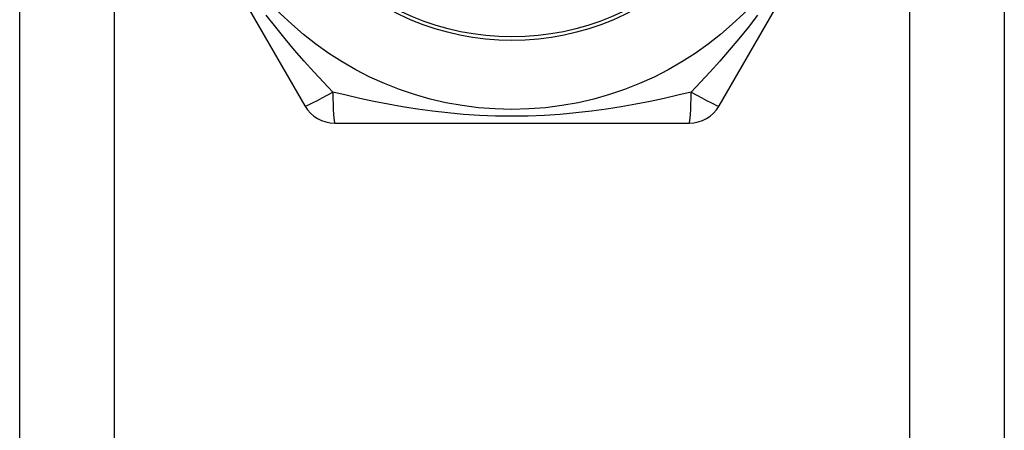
# Model space of a CAD drawing. Header units: inches. Extents: x 4 to 134, y 7 to 73.
# Tile 69 of 88: x 26.053 to 26.615, y 49.542 to 49.776. Entities that reach past the tile are written whole.
import ezdxf

# ---------------------------------------------------------------- set-up
doc = ezdxf.new("R2010")
doc.units = ezdxf.units.IN
doc.header["$MEASUREMENT"] = 0
doc.layers.add('Visible Edges(ANSI)', color=7, linetype='Continuous', lineweight=25)
doc.layers.add('Visible Tangent Edges(ANSI)', color=7, linetype='Continuous', lineweight=25)

msp = doc.modelspace()

# ---------------------------------------------------------------- linework, layer by layer
at = {"layer": 'Visible Edges(ANSI)'}
for p, q in [((26.05254, 17.105), (26.05254, 50.23885)), ((26.61454, 50.23885), (26.61454, 17.105)), ((26.1142, 49.90224), (26.21535, 49.72704)), ((26.45174, 49.72704), (26.55289, 49.90224)), ((26.23239, 49.7172), (26.43469, 49.7172))]:
    msp.add_line(p, q, dxfattribs=at)
msp.add_circle((26.33354, 49.91208), 0.18701, dxfattribs=at)
for centre, start, end in [((26.23239, 49.73689), 210, 270), ((26.43469, 49.73689), 270, 330)]:
    msp.add_arc(centre, 0.01969, start, end, dxfattribs=at)
at = {"layer": 'Visible Tangent Edges(ANSI)'}
for p, q in [((26.10639, 50.23885), (26.10639, 17.105)), ((26.56069, 17.105), (26.56069, 50.23885))]:
    msp.add_line(p, q, dxfattribs=at)
at = {"layer": 'Visible Tangent Edges(ANSI)', "flags": 128}
for points in [[(26.23129, 49.73498), (26.22588, 49.74065), (26.22042, 49.74651), (26.21495, 49.75256), (26.20948, 49.75882), (26.20404, 49.76527), (26.19865, 49.77193), (26.19332, 49.77881)], [(26.47372, 49.77875), (26.46839, 49.77188), (26.46301, 49.76524), (26.45759, 49.7588), (26.45214, 49.75257), (26.44668, 49.74652), (26.44122, 49.74066), (26.43579, 49.73498)], [(26.43579, 49.73498), (26.42817, 49.73312), (26.42038, 49.73133), (26.4124, 49.72962), (26.40425, 49.72801), (26.39594, 49.72653), (26.38748, 49.72519), (26.37885, 49.72401), (26.37007, 49.72301), (26.36113, 49.72221), (26.35203, 49.72162), (26.34281, 49.72126), (26.33352, 49.72114), (26.32421, 49.72126), (26.31499, 49.72162), (26.3059, 49.72222), (26.29697, 49.72302), (26.28819, 49.72402), (26.27957, 49.72519), (26.27112, 49.72653), (26.26283, 49.72801), (26.2547, 49.72962), (26.24672, 49.73133), (26.23892, 49.73312), (26.2313, 49.73498)]]:
    msp.add_lwpolyline(points, dxfattribs=at)
at = {"layer": 'Visible Tangent Edges(ANSI)'}
for radius in [0.14764, 0.14567]:
    msp.add_circle((26.33354, 49.91208), radius, dxfattribs=at)
for centre, major_axis, start_param, end_param in [((26.23239, 49.73689), (-0.01705, -0.00984), 0, 1.474012), ((26.23239, 49.73689), (0, -0.01969), 4.809173, 6.283185), ((26.43469, 49.73689), (0, -0.01969), 0, 1.474012), ((26.43469, 49.73689), (0.01705, -0.00984), 4.809173, 6.283185)]:
    msp.add_ellipse(centre, major_axis=major_axis, ratio=0.056054, start_param=start_param, end_param=end_param, dxfattribs=at)

doc.saveas('drawing.dxf')
